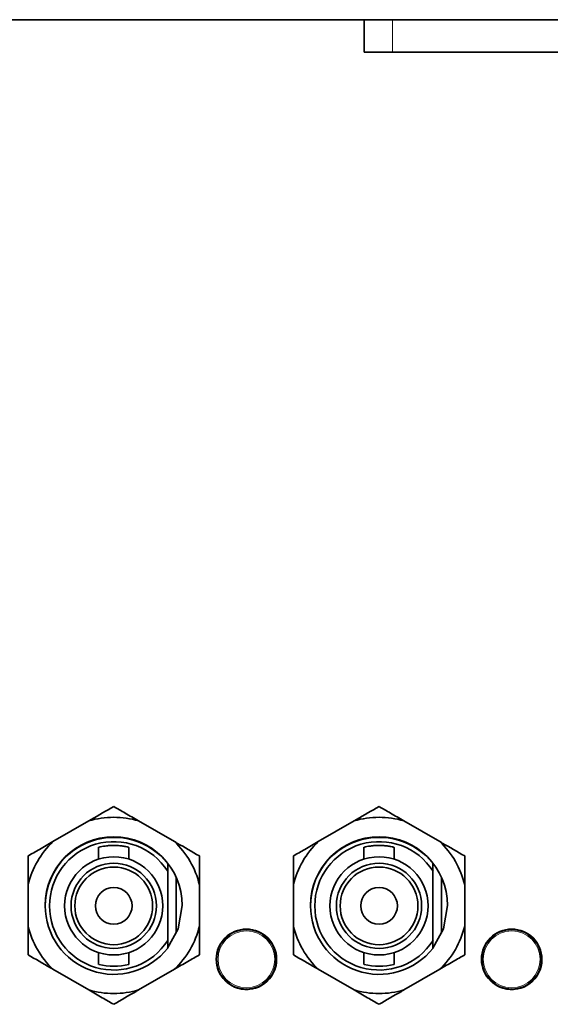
# Model space of a CAD drawing. Header units: millimetres. Extents: x 0 to 1118, y 0 to 864.
# Tile 254 of 256: x 797 to 803, y 504 to 515. Entities that reach past the tile are written whole.
import ezdxf

# ---------------------------------------------------------------- set-up
doc = ezdxf.new("R2010")
doc.units = ezdxf.units.MM

msp = doc.modelspace()

# ---------------------------------------------------------------- linework, layer by layer
at = {"color": 7, "linetype": 'Continuous', "lineweight": 35}
for p, q in [((850.2193, 515.0014), (781.2193, 515.0014)), ((801.1443, 515.0014), (801.1443, 514.6239)), ((801.4693, 514.6239), (801.1443, 514.6239)), ((806.4693, 514.6239), (801.4693, 514.6239)), ((797.9539, 505.7192), (797.5391, 505.4797)), ((798.9461, 505.4797), (798.5313, 505.7192)), ((801.0264, 505.7192), (800.6116, 505.4797)), ((802.0186, 505.4797), (801.6038, 505.7192)), ((798.0676, 505.4135), (798.0676, 505.2763)), ((798.4176, 505.2763), (798.4176, 505.4129)), ((801.1401, 505.4135), (801.1401, 505.2763)), ((801.4901, 505.2763), (801.4901, 505.4129)), ((798.8676, 505.1383), (798.8676, 505.2245)), ((801.9401, 505.1383), (801.9401, 505.2245)), ((798.8676, 504.332), (798.8676, 505.1383)), ((801.9401, 504.332), (801.9401, 505.1383)), ((798.9676, 504.417), (798.9676, 505.0633)), ((802.0401, 504.417), (802.0401, 505.0633)), ((797.2504, 504.9797), (797.2504, 504.5007)), ((799.2348, 504.5007), (799.2348, 504.9797)), ((800.3229, 504.9797), (800.3229, 504.5007)), ((802.3073, 504.5007), (802.3073, 504.9797)), ((798.8676, 504.2459), (798.8676, 504.332)), ((801.9401, 504.2459), (801.9401, 504.332)), ((798.0676, 504.194), (798.0676, 504.0568)), ((798.4176, 504.0574), (798.4176, 504.194)), ((801.1401, 504.194), (801.1401, 504.0568)), ((801.4901, 504.0574), (801.4901, 504.194)), ((797.5391, 504.0007), (797.9539, 503.7612)), ((798.5313, 503.7612), (798.9461, 504.0007)), ((800.6116, 504.0007), (801.0264, 503.7612)), ((801.6038, 503.7612), (802.0186, 504.0007))]:
    msp.add_line(p, q, dxfattribs=at)
at = {"color": 7, "linetype": 'Continuous', "lineweight": 18}
for p, q in [((801.4693, 514.6239), (801.4693, 515.0014)), ((799.6239, 504.4249), (799.6207, 504.4282)), ((799.6433, 504.4384), (799.6432, 504.4386)), ((802.6964, 504.4249), (802.6932, 504.4282)), ((802.7158, 504.4384), (802.7157, 504.4386)), ((799.5681, 504.3953), (799.5682, 504.3951)), ((799.5883, 504.4095), (799.5896, 504.4051)), ((802.6406, 504.3953), (802.6407, 504.3951)), ((802.6608, 504.4095), (802.6621, 504.4051)), ((800.1288, 504.1349), (800.1243, 504.136)), ((800.1243, 504.0964), (800.1288, 504.0974)), ((800.1264, 504.1595), (800.1266, 504.1595)), ((800.1264, 504.0728), (800.1266, 504.0728)), ((803.2013, 504.1349), (803.1968, 504.136)), ((803.1968, 504.0964), (803.2013, 504.0974)), ((803.1989, 504.1595), (803.1991, 504.1595)), ((803.1989, 504.0728), (803.1991, 504.0728)), ((799.5681, 503.8371), (799.5682, 503.8373)), ((799.5896, 503.8272), (799.5883, 503.8229)), ((799.6207, 503.8041), (799.6239, 503.8075)), ((799.6432, 503.7937), (799.6433, 503.7939)), ((802.6406, 503.8371), (802.6407, 503.8373)), ((802.6621, 503.8272), (802.6608, 503.8229)), ((802.6932, 503.8041), (802.6964, 503.8075)), ((802.7157, 503.7937), (802.7158, 503.7939))]:
    msp.add_line(p, q, dxfattribs=at)
at = {"color": 7, "linetype": 'Continuous', "lineweight": 35, "flags": 128}
for points in [[(798.8641, 504.2464), (798.9885, 504.4687), (799.0364, 504.7402)], [(801.9366, 504.2464), (802.061, 504.4687), (802.1089, 504.7402)]]:
    msp.add_lwpolyline(points, dxfattribs=at)
at = {"color": 7, "linetype": 'Continuous', "lineweight": 18, "flags": 128}
for points in [[(799.6433, 504.4384), (799.6415, 504.4378), (799.6411, 504.4377)], [(802.7158, 504.4384), (802.714, 504.4378), (802.7136, 504.4377)], [(799.5699, 504.3966), (799.5696, 504.3963), (799.5682, 504.3951)], [(802.6424, 504.3966), (802.6421, 504.3963), (802.6407, 504.3951)], [(800.1264, 504.1595), (800.1267, 504.1577), (800.1268, 504.1573)], [(800.1264, 504.0728), (800.1267, 504.0746), (800.1268, 504.0751)], [(803.1989, 504.1595), (803.1992, 504.1577), (803.1993, 504.1573)], [(803.1989, 504.0728), (803.1992, 504.0746), (803.1993, 504.0751)], [(799.5699, 503.8357), (799.5696, 503.836), (799.5682, 503.8373)], [(799.6411, 503.7946), (799.6415, 503.7945), (799.6433, 503.7939)], [(802.6424, 503.8357), (802.6421, 503.836), (802.6407, 503.8373)], [(802.7136, 503.7946), (802.714, 503.7945), (802.7158, 503.7939)]]:
    msp.add_lwpolyline(points, dxfattribs=at)
at = {"color": 7, "linetype": 'Continuous', "lineweight": 35}
for centre, radius in [((798.2426, 504.7352), 0.5688), ((798.2426, 504.7352), 0.4937), ((801.3151, 504.7352), 0.5688), ((801.3151, 504.7352), 0.4937), ((798.2426, 504.7352), 0.45), ((801.3151, 504.7352), 0.45), ((798.2426, 504.7352), 0.2125), ((801.3151, 504.7352), 0.2125), ((799.7793, 504.1162), 0.35), ((802.8518, 504.1162), 0.35)]:
    msp.add_circle(centre, radius, dxfattribs=at)
at = {"color": 7, "linetype": 'Continuous', "lineweight": 18}
for centre, radius in [((799.7793, 504.1162), 0.3415), ((799.7793, 504.1162), 0.329), ((802.8518, 504.1162), 0.3415), ((802.8518, 504.1162), 0.329)]:
    msp.add_circle(centre, radius, dxfattribs=at)
at = {"color": 7, "linetype": 'Continuous', "lineweight": 35}
for centre, radius, start, end in [((798.2426, 504.7402), 1.0207, 73.56967, 106.43033), ((801.3151, 504.7402), 1.0207, 73.56967, 106.43033), ((798.2426, 504.7402), 1.0207, 133.56967, 166.43033), ((798.2426, 504.7402), 0.7938, 0, 179.99441), ((798.2426, 504.7352), 0.7938, 38.05666, 321.94334), ((798.2426, 504.7352), 0.7438, 32.82437, 327.17563), ((798.2426, 504.7402), 1.0207, 13.56967, 46.43033), ((801.3151, 504.7402), 1.0207, 133.56967, 166.43033), ((801.3151, 504.7402), 0.7938, 0, 179.96566), ((801.3151, 504.7352), 0.7938, 38.05666, 321.94334), ((801.3151, 504.7352), 0.7438, 32.82437, 327.17563), ((801.3151, 504.7402), 1.0207, 13.56967, 46.43033), ((798.2426, 504.7402), 1.0207, 193.56967, 226.43033), ((798.2426, 504.7402), 1.0207, 313.56967, 346.43033), ((801.3151, 504.7402), 1.0207, 193.56967, 226.43033), ((801.3151, 504.7402), 1.0207, 313.56967, 346.43033), ((799.7793, 504.1162), 0.3498, 247.117, 352.883), ((802.8518, 504.1162), 0.3498, 247.117, 352.883), ((798.2426, 504.7352), 0.7, 255.71877, 284.47769), ((801.3151, 504.7352), 0.7, 255.71877, 284.47769), ((798.2426, 504.7402), 1.0207, 253.56967, 286.43033), ((801.3151, 504.7402), 1.0207, 253.56967, 286.43033)]:
    msp.add_arc(centre, radius, start, end, dxfattribs=at)
at = {"color": 7, "linetype": 'Continuous', "lineweight": 18}
for centre, radius, start, end in [((799.6214, 504.4235), 0.00286, 349.14817, 27.90541), ((799.6372, 504.4436), 0.0125, 237.94507, 293.44795), ((799.7793, 504.1162), 0.3498, 7.117, 112.883), ((802.6939, 504.4235), 0.00286, 349.14817, 27.90541), ((802.7097, 504.4436), 0.0125, 237.94497, 293.44795), ((802.8518, 504.1162), 0.3498, 7.117, 112.883), ((799.7793, 504.1162), 0.3498, 127.117, 232.883), ((799.1629, 503.2734), 1.1926, 69.82738, 70.13502), ((799.5668, 504.4029), 0.0125, 306.55189, 2.05512), ((799.592, 504.4066), 0.00286, 212.09459, 250.85183), ((802.8518, 504.1162), 0.3498, 127.117, 232.883), ((802.2354, 503.2734), 1.1926, 69.82738, 70.13502), ((802.6393, 504.4029), 0.0125, 306.55189, 2.05506), ((802.6645, 504.4066), 0.00286, 212.09459, 250.85183), ((799.3576, 505.0713), 1.1926, 309.82738, 310.13502), ((800.1339, 504.1568), 0.0125, 186.55205, 242.05493), ((800.1339, 504.0755), 0.0125, 117.94506, 173.44795), ((800.1244, 504.1331), 0.00286, 92.09459, 130.85183), ((800.1244, 504.0992), 0.00286, 229.14817, 267.90541), ((802.4301, 505.0713), 1.1926, 309.82738, 310.13502), ((803.2064, 504.1568), 0.0125, 186.55205, 242.05496), ((803.2064, 504.0755), 0.0125, 117.94503, 173.44795), ((803.1969, 504.1331), 0.00286, 92.09459, 130.85183), ((803.1969, 504.0992), 0.00286, 229.14817, 267.90541), ((799.1613, 504.9633), 1.1973, 289.86559, 290.17202), ((799.5668, 503.8294), 0.0125, 357.94488, 53.44811), ((799.6214, 503.8088), 0.00286, 332.09459, 10.85183), ((799.6372, 503.7887), 0.0125, 66.55189, 122.05503), ((802.2338, 504.9633), 1.1973, 289.86559, 290.17202), ((802.6393, 503.8294), 0.0125, 357.94486, 53.44811), ((802.6939, 503.8088), 0.00286, 332.09459, 10.85183), ((802.7097, 503.7887), 0.0125, 66.55189, 122.05518)]:
    msp.add_arc(centre, radius, start, end, dxfattribs=at)
for centre, major_axis, start_param, end_param in [((799.7796, 504.1156), (-0.1731, 0.2999), 6.2259917, 6.3403789), ((802.8521, 504.1156), (-0.1731, 0.2999), 6.2259917, 6.3403789), ((799.7786, 504.1162), (0.3463, 0), 6.2259917, 6.3403789), ((802.8511, 504.1162), (0.3463, 0), 6.2259917, 6.3403789), ((799.7796, 504.1167), (0.1731, 0.2999), 3.084399, 3.1987863), ((802.8521, 504.1167), (0.1731, 0.2999), 3.084399, 3.1987863)]:
    msp.add_ellipse(centre, major_axis=major_axis, ratio=0.999578, start_param=start_param, end_param=end_param, dxfattribs=at)
at = {"color": 7, "linetype": 'Continuous', "lineweight": 35}
for points, knots in [([(798.2426, 505.8859), (798.1575, 505.8367), (798.0634, 505.7824), (797.9635, 505.7247), (797.9539, 505.7192)], [0, 0, 0, 0, 0.9047882, 1, 1, 1, 1]), ([(798.5313, 505.7192), (798.4788, 505.7495), (798.3794, 505.8069), (798.2864, 505.8606), (798.2426, 505.8859)], [0, 0, 0, 0, 0.52925771, 1, 1, 1, 1]), ([(801.3151, 505.8859), (801.23, 505.8367), (801.1359, 505.7824), (801.036, 505.7247), (801.0264, 505.7192)], [0, 0, 0, 0, 0.9047882, 1, 1, 1, 1]), ([(801.6038, 505.7192), (801.5513, 505.7495), (801.4519, 505.8069), (801.3589, 505.8606), (801.3151, 505.8859)], [0, 0, 0, 0, 0.52925771, 1, 1, 1, 1]), ([(797.5391, 505.4797), (797.4866, 505.4493), (797.3872, 505.392), (797.2942, 505.3383), (797.2504, 505.313)], [0, 0, 0, 0, 0.5292577, 1, 1, 1, 1]), ([(799.2348, 505.313), (799.1497, 505.3622), (799.0556, 505.4165), (798.9556, 505.4742), (798.9461, 505.4797)], [0, 0, 0, 0, 0.9047882, 1, 1, 1, 1]), ([(800.6116, 505.4797), (800.5591, 505.4493), (800.4597, 505.392), (800.3667, 505.3383), (800.3229, 505.313)], [0, 0, 0, 0, 0.5292577, 1, 1, 1, 1]), ([(802.3073, 505.313), (802.2222, 505.3622), (802.1281, 505.4165), (802.0281, 505.4742), (802.0186, 505.4797)], [0, 0, 0, 0, 0.9047882, 1, 1, 1, 1]), ([(798.4176, 505.4129), (798.4158, 505.4134), (798.412, 505.4144), (798.3829, 505.4213), (798.3396, 505.429), (798.2845, 505.4347), (798.225, 505.4358), (798.1685, 505.4319), (798.1196, 505.4247), (798.0848, 505.4174), (798.0674, 505.4129), (798.0694, 505.4134), (798.07, 505.4135)], [0, 0, 0, 0, 0.1050873, 0.2100936, 0.3171858, 0.4257416, 0.5320813, 0.6360812, 0.7410456, 0.8488455, 0.9571334, 1, 1, 1, 1]), ([(801.4901, 505.4129), (801.4883, 505.4134), (801.4845, 505.4144), (801.4554, 505.4213), (801.4121, 505.429), (801.357, 505.4347), (801.2975, 505.4358), (801.241, 505.4319), (801.1921, 505.4247), (801.1573, 505.4174), (801.1399, 505.4129), (801.1419, 505.4134), (801.1425, 505.4135)], [0, 0, 0, 0, 0.1050873, 0.2100936, 0.3171858, 0.4257416, 0.5320813, 0.6360812, 0.7410456, 0.8488455, 0.9571334, 1, 1, 1, 1]), ([(797.2504, 505.313), (797.2504, 505.2957), (797.2504, 505.1891), (797.2504, 505.0751), (797.2504, 504.9797)], [0, 0, 0, 0, 0.1626597, 1, 1, 1, 1]), ([(799.2348, 504.9797), (799.2348, 504.9913), (799.2348, 505.1068), (799.2348, 505.2154), (799.2348, 505.313)], [0, 0, 0, 0, 0.1011814, 1, 1, 1, 1]), ([(800.3229, 505.313), (800.3229, 505.2957), (800.3229, 505.1891), (800.3229, 505.0751), (800.3229, 504.9797)], [0, 0, 0, 0, 0.1626597, 1, 1, 1, 1]), ([(802.3073, 504.9797), (802.3073, 504.9913), (802.3073, 505.1068), (802.3073, 505.2154), (802.3073, 505.313)], [0, 0, 0, 0, 0.1011814, 1, 1, 1, 1]), ([(797.2504, 504.5007), (797.2504, 504.489), (797.2504, 504.3736), (797.2504, 504.265), (797.2504, 504.1673)], [0, 0, 0, 0, 0.1011814, 1, 1, 1, 1]), ([(799.2348, 504.1673), (799.2348, 504.1847), (799.2348, 504.2912), (799.2348, 504.4052), (799.2348, 504.5007)], [0, 0, 0, 0, 0.1626597, 1, 1, 1, 1]), ([(800.3229, 504.5007), (800.3229, 504.489), (800.3229, 504.3736), (800.3229, 504.265), (800.3229, 504.1673)], [0, 0, 0, 0, 0.1011814, 1, 1, 1, 1]), ([(802.3073, 504.1673), (802.3073, 504.1847), (802.3073, 504.2912), (802.3073, 504.4052), (802.3073, 504.5007)], [0, 0, 0, 0, 0.1626597, 1, 1, 1, 1]), ([(797.2504, 504.1673), (797.3356, 504.1182), (797.4297, 504.0639), (797.5296, 504.0061), (797.5391, 504.0007)], [0, 0, 0, 0, 0.9047882, 1, 1, 1, 1]), ([(798.9461, 504.0007), (798.9987, 504.031), (799.098, 504.0884), (799.191, 504.1421), (799.2348, 504.1673)], [0, 0, 0, 0, 0.5292577, 1, 1, 1, 1]), ([(800.3229, 504.1673), (800.4081, 504.1182), (800.5022, 504.0639), (800.6021, 504.0061), (800.6116, 504.0007)], [0, 0, 0, 0, 0.9047882, 1, 1, 1, 1]), ([(802.0186, 504.0007), (802.0712, 504.031), (802.1705, 504.0884), (802.2635, 504.1421), (802.3073, 504.1673)], [0, 0, 0, 0, 0.5292577, 1, 1, 1, 1]), ([(797.9539, 503.7612), (798.0065, 503.7308), (798.1058, 503.6735), (798.1989, 503.6198), (798.2426, 503.5945)], [0, 0, 0, 0, 0.5292577, 1, 1, 1, 1]), ([(798.2426, 503.5945), (798.3278, 503.6436), (798.4218, 503.698), (798.5218, 503.7557), (798.5313, 503.7612)], [0, 0, 0, 0, 0.9047882, 1, 1, 1, 1]), ([(801.0264, 503.7612), (801.079, 503.7308), (801.1783, 503.6735), (801.2714, 503.6198), (801.3151, 503.5945)], [0, 0, 0, 0, 0.5292577, 1, 1, 1, 1]), ([(801.3151, 503.5945), (801.4003, 503.6436), (801.4943, 503.698), (801.5943, 503.7557), (801.6038, 503.7612)], [0, 0, 0, 0, 0.9047882, 1, 1, 1, 1])]:
    msp.add_open_spline(points, degree=3, knots=knots, dxfattribs=at)
at = {"color": 7, "linetype": 'Continuous', "lineweight": 18}
for points, knots in [([(799.6283, 504.4347), (799.6291, 504.4336), (799.6303, 504.4321), (799.6298, 504.4294), (799.6289, 504.4279), (799.6274, 504.4267), (799.6265, 504.4261), (799.6255, 504.4256), (799.6246, 504.4252), (799.6241, 504.4249), (799.6239, 504.4249)], [0, 0, 0, 0, 0.481674, 0.6695956, 0.8340493, 0.8803839, 0.9114626, 0.9487443, 0.9814387, 1, 1, 1, 1]), ([(799.6421, 504.4321), (799.6418, 504.4319), (799.6414, 504.4315), (799.6375, 504.4296), (799.6338, 504.4278), (799.6293, 504.4256), (799.6262, 504.424), (799.6245, 504.4232), (799.6242, 504.423)], [0, 0, 0, 0, 0.4180259, 0.5948154, 0.7716952, 0.8731613, 0.9742761, 1, 1, 1, 1]), ([(802.7008, 504.4347), (802.7016, 504.4336), (802.7028, 504.4321), (802.7023, 504.4294), (802.7014, 504.4279), (802.6999, 504.4267), (802.699, 504.4261), (802.698, 504.4256), (802.6971, 504.4252), (802.6966, 504.4249), (802.6964, 504.4249)], [0, 0, 0, 0, 0.481674, 0.6695956, 0.8340493, 0.8803839, 0.9114626, 0.9487443, 0.9814387, 1, 1, 1, 1]), ([(802.7146, 504.4321), (802.7143, 504.4319), (802.7139, 504.4315), (802.71, 504.4296), (802.7063, 504.4278), (802.7018, 504.4256), (802.6987, 504.424), (802.697, 504.4232), (802.6967, 504.423)], [0, 0, 0, 0, 0.4180259, 0.5948154, 0.7716952, 0.8731613, 0.9742761, 1, 1, 1, 1]), ([(799.5911, 504.4039), (799.5897, 504.403), (799.587, 504.4012), (799.5831, 504.3986), (799.5792, 504.396), (799.5753, 504.3934), (799.5743, 504.3929), (799.5742, 504.3929), (799.5742, 504.3929)], [0, 0, 0, 0, 0.10620293, 0.213089, 0.34930681, 0.57263126, 0.99727819, 1, 1, 1, 1]), ([(802.6636, 504.4039), (802.6622, 504.403), (802.6595, 504.4012), (802.6556, 504.3986), (802.6517, 504.396), (802.6478, 504.3934), (802.6468, 504.3929), (802.6467, 504.3929), (802.6467, 504.3929)], [0, 0, 0, 0, 0.10620293, 0.213089, 0.34930681, 0.57263126, 0.99727819, 1, 1, 1, 1]), ([(800.1214, 504.0769), (800.1214, 504.0774), (800.1213, 504.0779), (800.1216, 504.0822), (800.1219, 504.0864), (800.1222, 504.0913), (800.1224, 504.0948), (800.1225, 504.0967), (800.1225, 504.0971)], [0, 0, 0, 0, 0.41802586, 0.59481536, 0.77169516, 0.87316134, 0.97427611, 1, 1, 1, 1]), ([(800.1225, 504.0971), (800.1229, 504.1054), (800.1234, 504.1182), (800.1227, 504.1309), (800.1225, 504.1353)], [0, 0, 0, 0, 0.655623, 1, 1, 1, 1]), ([(803.1939, 504.0769), (803.1939, 504.0774), (803.1938, 504.0779), (803.1941, 504.0822), (803.1944, 504.0864), (803.1947, 504.0913), (803.1949, 504.0948), (803.195, 504.0967), (803.195, 504.0971)], [0, 0, 0, 0, 0.41802586, 0.59481536, 0.77169516, 0.87316134, 0.97427611, 1, 1, 1, 1]), ([(803.195, 504.0971), (803.1954, 504.1054), (803.1959, 504.1182), (803.1952, 504.1309), (803.195, 504.1353)], [0, 0, 0, 0, 0.655623, 1, 1, 1, 1]), ([(799.5788, 503.8262), (799.5794, 503.8274), (799.5802, 503.8292), (799.5827, 503.8301), (799.5845, 503.8301), (799.5863, 503.8294), (799.5872, 503.8289), (799.5882, 503.8283), (799.589, 503.8277), (799.5895, 503.8274), (799.5896, 503.8272)], [0, 0, 0, 0, 0.481674, 0.6695956, 0.8340493, 0.8803839, 0.9114626, 0.9487443, 0.9814387, 1, 1, 1, 1]), ([(799.5911, 503.8284), (799.5982, 503.824), (799.609, 503.8172), (799.6203, 503.8113), (799.6242, 503.8093)], [0, 0, 0, 0, 0.655623, 1, 1, 1, 1]), ([(799.6242, 503.8093), (799.6256, 503.8086), (799.6285, 503.8072), (799.6328, 503.8051), (799.637, 503.803), (799.6412, 503.8009), (799.6421, 503.8004), (799.6421, 503.8002), (799.6421, 503.8002)], [0, 0, 0, 0, 0.1062029, 0.213089, 0.3493068, 0.5726313, 0.9972782, 1, 1, 1, 1]), ([(802.6513, 503.8262), (802.6519, 503.8274), (802.6527, 503.8292), (802.6552, 503.8301), (802.657, 503.8301), (802.6588, 503.8294), (802.6597, 503.8289), (802.6607, 503.8283), (802.6615, 503.8277), (802.662, 503.8274), (802.6621, 503.8272)], [0, 0, 0, 0, 0.481674, 0.6695956, 0.8340493, 0.8803839, 0.9114626, 0.9487443, 0.9814387, 1, 1, 1, 1]), ([(802.6636, 503.8284), (802.6707, 503.824), (802.6815, 503.8172), (802.6928, 503.8113), (802.6967, 503.8093)], [0, 0, 0, 0, 0.655623, 1, 1, 1, 1]), ([(802.6967, 503.8093), (802.6981, 503.8086), (802.701, 503.8072), (802.7053, 503.8051), (802.7095, 503.803), (802.7137, 503.8009), (802.7146, 503.8004), (802.7146, 503.8002), (802.7146, 503.8002)], [0, 0, 0, 0, 0.1062029, 0.213089, 0.3493068, 0.5726313, 0.9972782, 1, 1, 1, 1])]:
    msp.add_open_spline(points, degree=3, knots=knots, dxfattribs=at)

doc.saveas('drawing.dxf')
